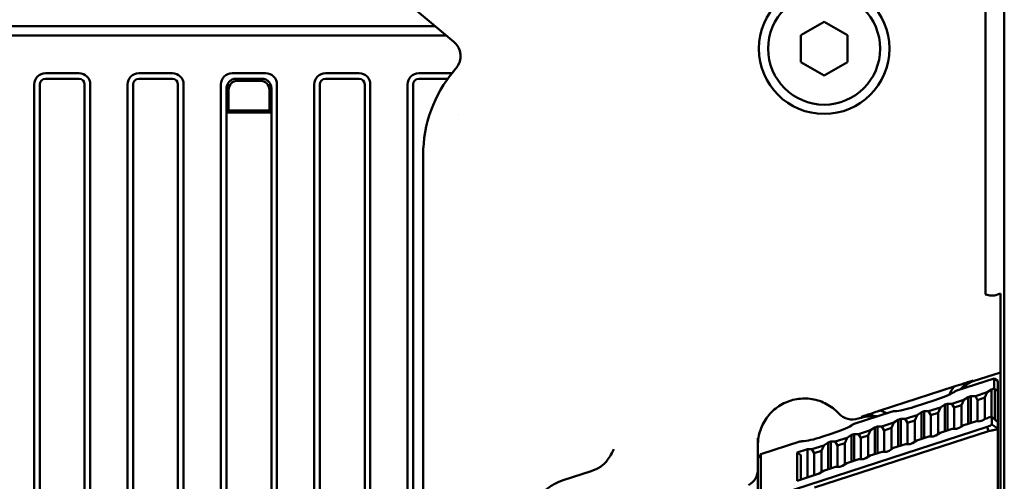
# Model space of a CAD drawing. Header units: millimetres. Extents: x 0 to 5104, y -184 to 1188.
# Tile 62 of 221: x 630 to 683, y 809 to 834. Entities that reach past the tile are written whole.
import ezdxf

# ---------------------------------------------------------------- set-up
doc = ezdxf.new("R2010")
doc.units = ezdxf.units.MM
doc.header["$LTSCALE"] = 2
doc.layers.add('Sichtbar (ISO)', color=7, linetype='Continuous', lineweight=50)

msp = doc.modelspace()

# ---------------------------------------------------------------- linework, layer by layer
at = {"layer": 'Sichtbar (ISO)'}
for p, q in [((683.13, 1106.68), (683.13, 611.58)), ((682.13, 819.797), (682.13, 899.262)), ((653.646, 832.396), (644.209, 840.314)), ((672.23, 832.751), (673.48, 833.473)), ((673.48, 833.473), (674.73, 832.751)), ((604.905, 833.241), (652.639, 833.241)), ((604.948, 832.741), (653.235, 832.741)), ((672.23, 831.308), (672.23, 832.751)), ((674.73, 832.751), (674.73, 831.308)), ((673.48, 830.586), (672.23, 831.308)), ((674.73, 831.308), (673.48, 830.586)), ((633.569, 830.719), (631.769, 830.719)), ((638.569, 830.719), (636.769, 830.719)), ((643.569, 830.719), (641.769, 830.719)), ((648.569, 830.719), (646.769, 830.719)), ((653.545, 830.719), (651.769, 830.719)), ((653.635, 830.828), (653.769, 830.988)), ((633.569, 830.419), (631.769, 830.419)), ((638.569, 830.419), (636.769, 830.419)), ((641.969, 830.419), (643.37, 830.419)), ((643.265, 830.314), (642.073, 830.314)), ((648.569, 830.419), (646.769, 830.419)), ((653.317, 830.419), (651.769, 830.419)), ((631.169, 778.621), (631.169, 830.119)), ((631.469, 738.477), (631.469, 830.119)), ((633.869, 830.119), (633.869, 741.78)), ((634.169, 830.119), (634.169, 742.193)), ((636.169, 759.948), (636.169, 830.119)), ((636.469, 761.08), (636.469, 830.119)), ((638.869, 830.119), (638.869, 762.949)), ((639.169, 830.119), (639.169, 762.819)), ((641.169, 764.661), (641.169, 830.119)), ((641.469, 829.92), (641.469, 828.619)), ((641.574, 829.815), (641.574, 828.724)), ((643.765, 829.815), (643.765, 828.724)), ((643.869, 829.92), (643.869, 828.619)), ((644.169, 830.119), (644.169, 765.301)), ((646.169, 771.924), (646.169, 830.119)), ((646.469, 777.594), (646.469, 830.119)), ((648.869, 830.119), (648.869, 780.746)), ((649.169, 830.119), (649.169, 780.543)), ((651.169, 830.119), (651.169, 780.716)), ((651.469, 830.119), (651.469, 780.957)), ((641.522, 828.671), (641.469, 828.619)), ((643.869, 828.619), (641.469, 828.619)), ((641.469, 765.104), (641.469, 828.619)), ((641.522, 828.671), (641.574, 828.724)), ((641.522, 828.671), (643.817, 828.671)), ((643.765, 828.724), (641.574, 828.724)), ((643.817, 828.671), (643.765, 828.724)), ((643.817, 828.671), (643.869, 828.619)), ((643.869, 828.619), (643.869, 765.549)), ((653.869, 828.511), (653.869, 828.511)), ((652.003, 826.344), (652.003, 768.866)), ((682.93, 818.916), (682.764, 818.862)), ((682.93, 818.91), (682.93, 818.916)), ((682.93, 818.9), (682.93, 818.91)), ((682.93, 818.107), (682.93, 818.9)), ((682.93, 817.195), (682.93, 818.107)), ((682.93, 817.195), (682.93, 816.172)), ((682.93, 815.399), (682.93, 816.172)), ((682.93, 815.399), (682.93, 814.701)), ((680.585, 813.729), (682.589, 814.38)), ((681.467, 814.226), (682.93, 814.701)), ((682.589, 814.348), (682.589, 814.38)), ((682.589, 814.38), (682.78, 814.241)), ((682.589, 813.834), (682.589, 814.348)), ((682.93, 754.971), (682.93, 814.701)), ((676.488, 812.663), (680.437, 813.946)), ((682.207, 813.635), (682.44, 813.785)), ((682.44, 813.785), (682.589, 813.834)), ((682.44, 812.317), (682.44, 813.785)), ((682.63, 813.804), (682.589, 813.834)), ((682.63, 812.174), (682.63, 813.804)), ((682.78, 813.72), (682.63, 813.804)), ((682.78, 814.211), (682.78, 814.241)), ((682.78, 814.211), (682.78, 813.72)), ((680.957, 813.229), (681.19, 813.379)), ((681.19, 813.379), (681.344, 813.429)), ((681.19, 811.952), (681.19, 813.379)), ((681.344, 813.429), (681.578, 813.431)), ((681.344, 812.002), (681.344, 813.429)), ((681.578, 813.431), (682.207, 813.635)), ((681.692, 813.221), (681.578, 813.431)), ((682.092, 813.351), (681.692, 813.221)), ((682.207, 813.635), (682.092, 813.351)), ((682.092, 812.202), (682.092, 813.351)), ((682.78, 812.034), (682.78, 813.72)), ((679.407, 813.212), (678.307, 812.854)), ((679.078, 812.618), (679.707, 812.822)), ((679.707, 812.822), (679.592, 812.539)), ((679.707, 812.822), (679.94, 812.973)), ((679.94, 812.973), (680.094, 813.023)), ((679.94, 811.546), (679.94, 812.973)), ((680.094, 813.023), (680.328, 813.024)), ((680.094, 811.596), (680.094, 813.023)), ((680.328, 813.024), (680.957, 813.229)), ((680.442, 812.815), (680.328, 813.024)), ((680.842, 812.945), (680.442, 812.815)), ((680.442, 811.674), (680.442, 812.815)), ((680.957, 813.229), (680.842, 812.945)), ((680.842, 811.804), (680.842, 812.945)), ((681.692, 812.08), (681.692, 813.221)), ((675.085, 811.942), (677.127, 812.605)), ((675.31, 812.225), (675.467, 812.276)), ((677.44, 812.161), (677.594, 812.211)), ((677.594, 812.211), (677.828, 812.212)), ((677.594, 810.784), (677.594, 812.211)), ((677.828, 812.212), (678.457, 812.416)), ((677.942, 812.002), (677.828, 812.212)), ((678.457, 812.416), (678.342, 812.132)), ((678.457, 812.416), (678.69, 812.567)), ((678.69, 812.567), (678.844, 812.617)), ((678.69, 811.14), (678.69, 812.567)), ((678.844, 812.617), (679.078, 812.618)), ((678.844, 811.19), (678.844, 812.617)), ((679.192, 812.409), (679.078, 812.618)), ((679.592, 812.539), (679.192, 812.409)), ((679.192, 811.268), (679.192, 812.409)), ((679.592, 811.398), (679.592, 812.539)), ((682.469, 811.915), (682.469, 812.323)), ((682.488, 812.305), (682.78, 812.034)), ((670.408, 807.947), (682.207, 811.781)), ((675.957, 811.604), (676.19, 811.755)), ((676.19, 811.755), (676.344, 811.805)), ((676.19, 810.328), (676.19, 811.755)), ((676.344, 811.805), (676.578, 811.806)), ((676.344, 810.378), (676.344, 811.805)), ((676.578, 811.806), (677.207, 812.01)), ((676.692, 811.596), (676.578, 811.806)), ((677.092, 811.726), (676.692, 811.596)), ((677.207, 812.01), (677.092, 811.726)), ((677.092, 810.585), (677.092, 811.726)), ((677.207, 812.01), (677.44, 812.161)), ((677.44, 810.734), (677.44, 812.161)), ((678.342, 812.132), (677.942, 812.002)), ((677.942, 810.862), (677.942, 812.002)), ((678.342, 810.992), (678.342, 812.132)), ((680.332, 811.673), (679.703, 811.469)), ((680.565, 811.674), (680.332, 811.673)), ((680.719, 811.725), (680.565, 811.674)), ((680.953, 811.875), (680.719, 811.725)), ((681.582, 812.079), (680.953, 811.875)), ((681.815, 812.081), (681.582, 812.079)), ((681.969, 812.131), (681.815, 812.081)), ((682.016, 812.161), (681.969, 812.131)), ((682.28, 811.558), (682.207, 811.781)), ((682.78, 811.691), (682.469, 811.915)), ((682.78, 812.034), (682.78, 811.691)), ((682.78, 811.691), (682.78, 808.33)), ((669.93, 811.186), (669.93, 809.726)), ((682.28, 811.558), (672.96, 808.53)), ((673.907, 811.425), (673.357, 811.246)), ((674.078, 810.994), (674.707, 811.198)), ((674.707, 811.198), (674.592, 810.914)), ((674.707, 811.198), (674.94, 811.349)), ((674.94, 811.349), (675.094, 811.399)), ((674.94, 809.922), (674.94, 811.349)), ((675.094, 811.399), (675.328, 811.4)), ((675.094, 809.972), (675.094, 811.399)), ((675.328, 811.4), (675.957, 811.604)), ((675.442, 811.19), (675.328, 811.4)), ((675.842, 811.32), (675.442, 811.19)), ((675.442, 810.049), (675.442, 811.19)), ((675.957, 811.604), (675.842, 811.32)), ((675.842, 810.179), (675.842, 811.32)), ((676.692, 810.455), (676.692, 811.596)), ((679.082, 811.267), (678.453, 811.063)), ((679.315, 811.268), (679.082, 811.267)), ((679.469, 811.318), (679.315, 811.268)), ((679.703, 811.469), (679.469, 811.318)), ((682.63, 811.631), (682.63, 811.631)), ((670.095, 810.32), (672.177, 810.997)), ((672.828, 810.588), (673.457, 810.792)), ((673.457, 810.792), (673.342, 810.508)), ((673.457, 810.792), (673.69, 810.942)), ((673.69, 810.942), (673.844, 810.992)), ((673.69, 809.515), (673.69, 810.942)), ((673.844, 810.992), (674.078, 810.994)), ((673.844, 809.565), (673.844, 810.992)), ((674.192, 810.784), (674.078, 810.994)), ((674.592, 810.914), (674.192, 810.784)), ((674.192, 809.643), (674.192, 810.784)), ((674.592, 809.773), (674.592, 810.914)), ((677.203, 810.657), (676.969, 810.506)), ((677.832, 810.861), (677.203, 810.657)), ((678.065, 810.862), (677.832, 810.861)), ((678.219, 810.912), (678.065, 810.862)), ((678.453, 811.063), (678.219, 810.912)), ((670.095, 810.32), (669.93, 810.094)), ((670.095, 810.32), (670.096, 810.289)), ((670.096, 810.289), (670.096, 808.413)), ((672.039, 810.406), (672.594, 810.586)), ((672.039, 810.406), (672.23, 810.264)), ((672.039, 808.904), (672.039, 810.406)), ((672.23, 810.264), (672.23, 808.966)), ((672.594, 810.586), (672.828, 810.588)), ((672.594, 809.085), (672.594, 810.586)), ((672.942, 810.378), (672.828, 810.588)), ((673.342, 810.508), (672.942, 810.378)), ((672.942, 810.378), (672.942, 809.198)), ((673.342, 809.367), (673.342, 810.508)), ((675.719, 810.1), (675.565, 810.05)), ((675.953, 810.251), (675.719, 810.1)), ((676.582, 810.455), (675.953, 810.251)), ((676.815, 810.456), (676.582, 810.455)), ((676.969, 810.506), (676.815, 810.456)), ((669.93, 809.726), (669.93, 809.517)), ((674.082, 809.643), (673.453, 809.438)), ((674.315, 809.644), (674.082, 809.643)), ((674.469, 809.694), (674.315, 809.644)), ((674.703, 809.844), (674.469, 809.694)), ((675.332, 810.049), (674.703, 809.844)), ((675.565, 810.05), (675.332, 810.049)), ((659.502, 808.923), (661.001, 809.41)), ((669.93, 809.517), (669.93, 808.273)), ((672.039, 808.904), (673.219, 809.288)), ((673.453, 809.438), (673.219, 809.288))]:
    msp.add_line(p, q, dxfattribs=at)
for radius in [3.495, 3]:
    msp.add_circle((673.48, 832.03), radius, dxfattribs=at)
for centre, radius, start, end in [((631.769, 830.119), 0.6, 90, 180), ((633.569, 830.119), 0.6, 0, 90), ((636.769, 830.119), 0.6, 90, 180), ((638.569, 830.119), 0.6, 0, 90), ((641.769, 830.119), 0.6, 90, 180), ((643.569, 830.119), 0.6, 0, 90), ((646.769, 830.119), 0.6, 90, 180), ((648.569, 830.119), 0.6, 0, 90), ((651.769, 830.119), 0.6, 90, 180), ((658.98, 826.344), 6.977, 140, 180), ((631.769, 830.119), 0.3, 90, 180), ((633.569, 830.119), 0.3, 0, 90), ((636.769, 830.119), 0.3, 90, 180), ((638.569, 830.119), 0.3, 0, 90), ((646.769, 830.119), 0.3, 90, 180), ((648.569, 830.119), 0.3, 0, 90), ((651.769, 830.119), 0.3, 90, 180)]:
    msp.add_arc(centre, radius, start, end, dxfattribs=at)
for centre, major_axis, ratio, start_param, end_param in [((653.002, 831.63), (-0.997, -0.087), 0.998783, 2.356803, 3.926382), ((642.075, 829.814), (0.355, -0.355), 0.997265, 2.357564, 3.925621), ((641.998, 829.891), (0.218, -0.489), 0.924938, 2.750948, 3.165748), ((643.264, 829.814), (-0.355, -0.355), 0.997265, 2.357564, 3.925621), ((643.341, 829.891), (-0.218, -0.489), 0.924938, 3.117437, 3.532237), ((641.998, 829.891), (0.489, -0.218), 0.924938, 3.117437, 3.532237), ((643.341, 829.891), (-0.489, -0.218), 0.924938, 2.750948, 3.165748), ((681.93, 812.798), (0, -1.501), 0.999327, 3.455554, 3.977706), ((675.001, 813.177), (-0.466, 0.885), 0.999374, 1.831477, 2.970909), ((675.93, 810.849), (0, -1.501), 0.999327, 2.933402, 3.455554), ((682.276, 812.217), (-0.3, -0.1), 0.167186, 3.956022, 5.701715), ((682.276, 812.424), (-0.299, 0.227), 0.118536, 4.016771, 4.101804), ((660.657, 810.35), (-1.387, -0.4), 0.692866, 1.619215, 2.396471), ((668.93, 809.554), (0.707, -0.734), 0.963956, 6.021386, 7.068583), ((660.434, 806.069), (-2.813, 1.057), 0.998437, 5.386695, 6.642054)]:
    msp.add_ellipse(centre, major_axis=major_axis, ratio=ratio, start_param=start_param, end_param=end_param, dxfattribs=at)
for points, knots in [([(604.73, 837.53), (604.73, 831.519), (605.766, 825.393), (609.65, 815.032), (612.205, 810.566), (618.575, 801.347), (622.621, 796.704), (627.26, 789.716), (628.428, 787.722), (630.192, 783.646), (630.819, 781.547), (631.402, 776.898), (631.212, 774.277), (630.067, 769.636), (629.229, 767.536), (626.832, 762.817), (625.113, 760.245), (620.631, 754.386), (617.702, 751.191), (614.652, 748.141)], [0, 0, 0, 0, 1.803077, 1.803077, 3.338406, 3.338406, 5.226079, 5.226079, 5.93838, 5.93838, 6.604714, 6.604714, 7.38355, 7.38355, 8.058676, 8.058676, 8.980238, 8.980238, 10.274128, 10.274128, 10.274128, 10.274128]), ([(641.514, 830.119), (641.526, 830.144), (641.54, 830.168), (641.575, 830.218), (641.596, 830.245), (641.645, 830.293), (641.671, 830.314), (641.721, 830.349), (641.745, 830.363), (641.769, 830.374)], [-0.14032191, -0.14032191, -0.14032191, -0.14032191, -0.1316916, -0.1316916, -0.12144868, -0.12144868, -0.11119883, -0.11119883, -0.10269338, -0.10269338, -0.10269338, -0.10269338]), ([(643.825, 830.119), (643.813, 830.143), (643.799, 830.167), (643.765, 830.218), (643.743, 830.244), (643.695, 830.292), (643.669, 830.314), (643.618, 830.349), (643.594, 830.362), (643.569, 830.374)], [0.10269338, 0.10269338, 0.10269338, 0.10269338, 0.11119883, 0.11119883, 0.12144868, 0.12144868, 0.1316916, 0.1316916, 0.14032191, 0.14032191, 0.14032191, 0.14032191]), ([(682.132, 818.869), (682.13, 818.878), (682.13, 818.891), (682.13, 818.929), (682.13, 818.954), (682.13, 819.041), (682.13, 819.115), (682.13, 819.272), (682.13, 819.349), (682.13, 819.488), (682.13, 819.545), (682.13, 819.636), (682.13, 819.669), (682.13, 819.733), (682.13, 819.765), (682.13, 819.797)], [-0.125568, -0.125568, -0.125568, -0.125568, -0.1103675, -0.1103675, -0.0939681, -0.0939681, -0.062616, -0.062616, -0.0369129, -0.0369129, -0.0192528, -0.0192528, -0.0095384, -0.0095384, 0, 0, 0, 0]), ([(682.13, 818.871), (682.228, 818.836), (682.333, 818.817), (682.548, 818.812), (682.66, 818.828), (682.764, 818.862)], [0, 0, 0, 0, 0.03129598, 0.03129598, 0.06430576, 0.06430576, 0.06430576, 0.06430576]), ([(681.458, 814.265), (681.418, 814.252), (681.386, 814.242), (681.314, 814.219), (681.273, 814.206), (681.134, 814.161), (681.037, 814.131), (680.767, 814.047), (680.597, 813.995), (680.437, 813.946)], [-0.1124953, -0.1124953, -0.1124953, -0.1124953, -0.102522, -0.102522, -0.0896418, -0.0896418, -0.0580637, -0.0580637, -0.0000003, -0.0000003, -0.0000003, -0.0000003]), ([(680.767, 813.788), (680.871, 813.916), (680.996, 814.026), (681.236, 814.176), (681.342, 814.226), (681.458, 814.265)], [-0.09607481, -0.09607481, -0.09607481, -0.09607481, -0.04639007, -0.04639007, -0.01117256, -0.01117256, -0.01117256, -0.01117256]), ([(674.266, 812.498), (674.218, 812.55), (673.973, 812.795), (673.444, 813.137), (672.633, 813.34), (671.799, 813.269), (671.034, 812.931), (670.419, 812.363), (670.022, 811.627), (669.93, 811.077), (669.93, 810.802)], [0, 0, 0, 0, 0.035487, 0.173274, 0.311062, 0.44885, 0.586637, 0.724425, 0.862212, 1, 1, 1, 1]), ([(680.585, 813.729), (680.568, 813.723), (680.547, 813.714), (680.498, 813.687), (680.471, 813.67), (680.439, 813.65)], [-0.03873326, -0.03873326, -0.03873326, -0.03873326, -0.01958432, -0.01958432, 0, 0, 0, 0]), ([(676.488, 812.663), (676.438, 812.646), (676.387, 812.628), (676.222, 812.571), (676.104, 812.531), (675.881, 812.455), (675.777, 812.421), (675.635, 812.374), (675.6, 812.362), (675.548, 812.345), (675.532, 812.34), (675.5, 812.33), (675.486, 812.325), (675.469, 812.319)], [-0.1126613, -0.1126613, -0.1126613, -0.1126613, -0.0943614, -0.0943614, -0.0541996, -0.0541996, -0.0207901, -0.0207901, -0.0097543, -0.0097543, -0.0045975, -0.0045975, 0, 0, 0, 0]), ([(675.469, 812.319), (675.546, 812.344), (675.626, 812.363), (675.803, 812.39), (675.9, 812.395), (676.095, 812.386), (676.191, 812.372), (676.296, 812.347), (676.305, 812.344), (676.315, 812.342)], [-0.2829757, -0.2829757, -0.2829757, -0.2829757, -0.25848842, -0.25848842, -0.22929354, -0.22929354, -0.20011461, -0.20011461, -0.19710167, -0.19710167, -0.19710167, -0.19710167]), ([(677.275, 812.622), (677.243, 812.621), (677.215, 812.62), (677.165, 812.615), (677.144, 812.611), (677.127, 812.605)], [-0.037948, -0.037948, -0.037948, -0.037948, -0.01913951, -0.01913951, 0, 0, 0, 0]), ([(675.085, 811.942), (675.068, 811.936), (675.047, 811.927), (674.998, 811.9), (674.971, 811.883), (674.939, 811.863)], [-0.03873326, -0.03873326, -0.03873326, -0.03873326, -0.01958432, -0.01958432, 0, 0, 0, 0]), ([(682.207, 811.781), (682.275, 811.803), (682.343, 811.83), (682.392, 811.855), (682.441, 811.88), (682.469, 811.902), (682.469, 811.915)], [0, 0, 0, 0, 0.502904, 0.502904, 0.502904, 1, 1, 1, 1]), ([(682.78, 811.691), (682.78, 811.684), (682.769, 811.677), (682.748, 811.669), (682.723, 811.658), (682.684, 811.646), (682.633, 811.632), (682.586, 811.62), (682.531, 811.607), (682.471, 811.594), (682.412, 811.582), (682.345, 811.57), (682.28, 811.558)], [0, 0, 0, 0, 0.226629, 0.226629, 0.226629, 0.498413, 0.498413, 0.498413, 0.749523, 0.749523, 0.749523, 1, 1, 1, 1]), ([(672.325, 811.013), (672.293, 811.013), (672.265, 811.012), (672.215, 811.007), (672.194, 811.003), (672.177, 810.997)], [-0.037948, -0.037948, -0.037948, -0.037948, -0.01913951, -0.01913951, 0, 0, 0, 0])]:
    msp.add_open_spline(points, degree=3, knots=knots, dxfattribs=at)
for points in [[(682.132, 818.869), (682.132, 818.869), (682.132, 818.869), (682.132, 818.869)], [(680.437, 813.946), (680.341, 813.816), (680.263, 813.674), (680.203, 813.524)], [(680.439, 813.65), (680.217, 813.514), (679.816, 813.344), (679.407, 813.212)], [(678.307, 812.854), (677.9, 812.721), (677.496, 812.631), (677.275, 812.622)], [(676.838, 812.512), (676.727, 812.574), (676.61, 812.625), (676.488, 812.663)], [(674.939, 811.863), (674.717, 811.727), (674.316, 811.557), (673.907, 811.425)], [(673.357, 811.246), (672.95, 811.113), (672.546, 811.022), (672.325, 811.013)], [(661.864, 809.993), (662.003, 810.178), (662.135, 810.403), (662.218, 810.596)]]:
    msp.add_open_spline(points, degree=3, dxfattribs=at)

doc.saveas('drawing.dxf')
